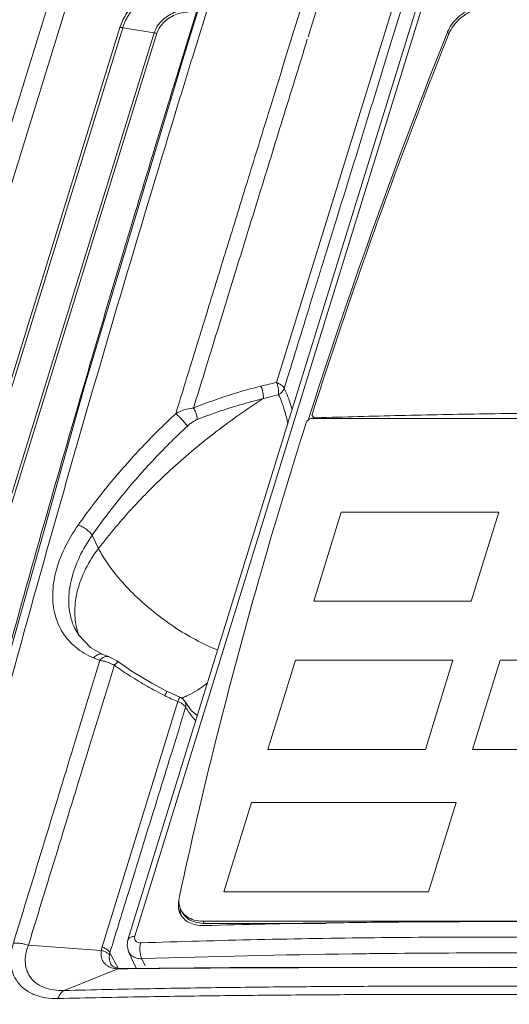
# Model space of a CAD drawing. Header units: millimetres. Extents: x -473 to 23648, y -382 to 1866.
# Tile 104 of 256: x 3165 to 3208, y 516 to 602. Entities that reach past the tile are written whole.
import ezdxf

# ---------------------------------------------------------------- set-up
doc = ezdxf.new("R2010")
doc.units = ezdxf.units.MM
doc.header["$LTSCALE"] = 80
doc.layers.get('0').update_dxf_attribs({"linetype": 'CONTINUOUS'})
doc.layers.add('05_ALL_CURVES', color=7, linetype='CONTINUOUS')

msp = doc.modelspace()

# ---------------------------------------------------------------- linework, layer by layer
at = {"color": 0, "linetype": 'Continuous', "lineweight": 0}
for p, q in [((3184.988, 615.642), (3179.884, 599.125)), ((3183.993, 615.008), (3179.151, 599.341)), ((3172.069, 614.151), (3140.237, 511.143)), ((3170.117, 613.172), (3138.286, 510.164)), ((3188.624, 600.925), (3191.11, 608.971)), ((3190.037, 600.941), (3192.46, 608.783)), ((3196.533, 600.532), (3198.033, 605.386)), ((3200.352, 604.535), (3174.838, 521.972)), ((3197.199, 600.032), (3198.699, 604.886)), ((3199.747, 604.209), (3174.233, 521.647)), ((3180.26, 603.133), (3178.67, 597.987)), ((3145.524, 511.143), (3173.531, 601.774)), ((3145.771, 511.122), (3173.778, 601.753)), ((3176.532, 601.298), (3148.525, 510.667)), ((3176.779, 601.277), (3148.772, 510.646)), ((3176.532, 601.298), (3173.778, 601.753)), ((3202.243, 601.285), (3202.28, 601.378)), ((3202.364, 601.209), (3202.28, 601.378)), ((3187.28, 570.591), (3196.533, 600.532)), ((3177.642, 594.652), (3177.525, 594.27)), ((3190.076, 567.373), (3190.132, 567.548)), ((3190.132, 567.548), (3190.191, 567.732)), ((3190.191, 567.732), (3190.254, 567.93)), ((3190.53, 567.444), (3190.426, 567.655)), ((3212.897, 567.444), (3190.448, 567.444)), ((3190.773, 567.444), (3190.748, 567.496)), ((3171.652, 556.03), (3171.088, 557.178)), ((3169.582, 548.967), (3169.574, 548.983)), ((3172.112, 546.69), (3172.041, 546.72)), ((3172.042, 546.72), (3172.042, 546.72)), ((3172.553, 546.515), (3172.557, 546.514)), ((3172.706, 546.454), (3172.553, 546.515)), ((3173.248, 546.155), (3172.706, 546.454)), ((3173.39, 546.057), (3173.248, 546.155)), ((3171.959, 521.029), (3178.619, 542.571)), ((3179.241, 542.562), (3179.24, 542.563)), ((3179.819, 541.773), (3179.241, 542.563)), ((3180.327, 541.366), (3179.819, 541.773)), ((3180.829, 523.287), (3180.921, 523.101)), ((3180.829, 523.287), (3232.615, 523.287)), ((3180.924, 522.908), (3180.891, 522.907)), ((3180.921, 523.101), (3191.618, 523.101)), ((3165.499, 521.185), (3171.893, 520.716)), ((3172.648, 520.521), (3173.377, 519.176)), ((3174.967, 519.156), (3174.294, 520.599)), ((3175.456, 519.994), (3175.508, 519.996)), ((3175.749, 519.381), (3175.456, 519.994)), ((3168.626, 517.202), (3173.331, 519.113)), ((3172.788, 519.444), (3172.742, 519.517)), ((3172.746, 519.509), (3172.742, 519.516)), ((3173.028, 519.255), (3172.788, 519.444)), ((3173.489, 519.151), (3173.028, 519.255)), ((3173.331, 519.113), (3173.489, 519.151)), ((3173.489, 519.151), (3173.49, 519.151)), ((3173.786, 519.148), (3173.49, 519.151)), ((3173.68, 519.111), (3173.786, 519.148)), ((3173.787, 519.112), (3173.68, 519.111)), ((3205.456, 519.23), (3205.524, 519.245)), ((3205.524, 519.23), (3205.456, 519.23))]:
    msp.add_line(p, q, dxfattribs=at)
for points in [[(3179.151, 599.341), (3170.458, 570.352), (3162.174, 540.927)], [(3172.042, 546.72), (3170.959, 547.334), (3169.912, 548.404), (3169.574, 548.983)], [(3172.557, 546.514), (3172.516, 546.529), (3172.112, 546.69)], [(3177.668, 543.475), (3176.339, 544.179), (3174.603, 545.227), (3173.39, 546.058)], [(3178.773, 542.967), (3178.589, 543.046), (3177.893, 543.364), (3177.668, 543.475)], [(3174.233, 521.647), (3174.164, 521.213), (3174.238, 520.741), (3174.296, 520.596)], [(3205.524, 519.245), (3194.1, 519.237), (3183.181, 519.211), (3173.786, 519.148)], [(3237.365, 519.148), (3227.947, 519.211), (3217.001, 519.237), (3205.524, 519.245)]]:
    msp.add_lwpolyline(points, dxfattribs=at)
for centre, radius, start, end in [((3676.041, 412.159), 510.15, 158.23952, 162.22115), ((4926.425, 60.332), 1827.759, 162.855465, 163.009889), ((4893.007, 70.31), 1792.884, 163.002773, 165.165335), ((3192.165, 545.606), 25.458, 101.06313, 104.26264), ((3192.975, 544.499), 25.626, 102.44739, 105.54116), ((3175.683, 550.387), 6.104, 193.11855, 195.44202), ((3175.638, 550.375), 6.057, 195.44801, 199.47277), ((3175.778, 557.102), 11.625, 246.85296, 248.34663), ((3175.882, 557.358), 11.901, 248.33223, 249.80624), ((3170.964, 541.832), 4.45, 62.24192, 65.20873), ((3190.896, 570.549), 30.544, 234.21754, 234.46265), ((3186.227, 560.663), 19.626, 243.45063, 247.19242), ((3175.967, 550.246), 7.95, 293.25504, 296.4754), ((3178.062, 540.984), 1.682, 62.78078, 70.64916), ((3178.388, 542.049), 0.996, 43.24528, 67.2268), ((3176.19, 549.733), 7.391, 291.49857, 293.23539), ((3178.378, 542.041), 1.008, 31.20709, 43.21114), ((3180.402, 524.677), 1.744, 184.83189, 193.38509), ((3180.309, 524.655), 1.649, 193.39066, 200.56092), ((3180.229, 524.625), 1.563, 200.57211, 206.17999), ((3180.714, 524.375), 1.903, 178.73935, 181.73974), ((3180.632, 524.373), 1.821, 181.73959, 184.85329), ((3180.577, 524.368), 1.766, 184.85856, 188.80468), ((3180.252, 524.994), 1.546, 206.05446, 212.27451), ((3180.237, 524.985), 1.528, 212.29424, 213.60796), ((3180.256, 524.998), 1.552, 213.60935, 215.45056), ((3206.291, -409.224), 932.477, 90.901696, 91.558859), ((3180.921, 526.305), 3.204, 267.95263, 270.00603), ((3173.663, 520.504), 1.783, 162.9028, 173.19371), ((3205.908, -393.008), 913.509, 90.753087, 91.907072), ((3173.55, 525.772), 6.662, 268.11723, 269.47403), ((3173.559, 526.608), 7.498, 269.45895, 270.91968)]:
    msp.add_arc(centre, radius, start, end, dxfattribs=at)
for points, knots in [([(3173.531, 601.774), (3173.653, 602.171), (3174.031, 602.967), (3174.884, 604.024), (3175.991, 604.934), (3177.279, 605.633), (3178.661, 606.077), (3179.615, 606.185), (3180.08, 606.185)], [0, 0, 0, 0, 1.246681, 2.607385, 4.046179, 5.518785, 6.978076, 8.374447, 8.374447, 8.374447, 8.374447]), ([(3173.778, 601.753), (3173.896, 602.134), (3174.257, 602.893), (3175.072, 603.903), (3176.128, 604.77), (3177.356, 605.436), (3178.673, 605.859), (3179.584, 605.963), (3180.028, 605.963)], [0, 0, 0, 0, 1.194035, 2.491337, 3.862866, 5.26647, 6.657368, 7.991275, 7.991275, 7.991275, 7.991275]), ([(3202.28, 601.378), (3202.367, 601.595), (3202.603, 602.021), (3203.092, 602.586), (3203.702, 603.071), (3204.397, 603.449), (3205.134, 603.696), (3205.643, 603.766), (3205.892, 603.772)], [0, 0, 0, 0, 0.697838, 1.446802, 2.229883, 3.024343, 3.805863, 4.552274, 4.552274, 4.552274, 4.552274]), ([(3206.011, 603.62), (3205.712, 603.612), (3205.098, 603.515), (3204.227, 603.17), (3203.44, 602.649), (3202.805, 601.999), (3202.503, 601.487), (3202.4, 601.226)], [0, 0, 0, 0, 0.898422, 1.845744, 2.790815, 3.708009, 4.549953, 4.549953, 4.549953, 4.549953]), ([(3179.587, 603.356), (3179.37, 603.356), (3178.925, 603.305), (3178.282, 603.099), (3177.682, 602.774), (3177.166, 602.351), (3176.767, 601.857), (3176.589, 601.485), (3176.532, 601.298)], [0, 0, 0, 0, 0.651639, 1.330555, 2.015728, 2.685071, 3.319371, 3.906294, 3.906294, 3.906294, 3.906294]), ([(3179.535, 603.133), (3179.34, 603.133), (3178.94, 603.088), (3178.359, 602.902), (3177.817, 602.608), (3177.35, 602.225), (3176.99, 601.78), (3176.831, 601.445), (3176.779, 601.277)], [0, 0, 0, 0, 0.583897, 1.197647, 1.818196, 2.424057, 2.99715, 3.523118, 3.523118, 3.523118, 3.523118]), ([(3173.531, 601.774), (3173.558, 601.774), (3173.612, 601.773), (3173.695, 601.766), (3173.75, 601.758), (3173.778, 601.753)], [0, 0, 0, 0, 0.0810909, 0.1641341, 0.2487491, 0.2487491, 0.2487491, 0.2487491]), ([(3176.532, 601.298), (3176.559, 601.293), (3176.615, 601.286), (3176.698, 601.279), (3176.752, 601.277), (3176.779, 601.277)], [0, 0, 0, 0, 0.0846171, 0.1676623, 0.2487558, 0.2487558, 0.2487558, 0.2487558]), ([(3178.428, 567.858), (3178.995, 569.7), (3180.101, 573.297), (3181.747, 578.64), (3183.378, 583.932), (3185.049, 589.349), (3186.802, 595.028), (3188.003, 598.916), (3188.624, 600.925)], [0, 0, 0, 0, 5.779558, 11.290471, 16.771439, 22.394872, 28.295725, 34.602349, 34.602349, 34.602349, 34.602349]), ([(3202.4, 601.226), (3200.93, 597.538), (3198.084, 590.158), (3194.088, 579.039), (3191.608, 571.597), (3190.417, 567.877)], [0, 0, 0, 0, 11.910571, 23.725169, 35.443221, 35.443221, 35.443221, 35.443221]), ([(3179.984, 568.353), (3180.642, 570.49), (3181.932, 574.678), (3183.864, 580.943), (3185.81, 587.251), (3187.849, 593.858), (3189.248, 598.387), (3189.974, 600.737)], [0, 0, 0, 0, 6.706954, 13.145554, 19.669455, 26.510537, 33.889857, 33.889857, 33.889857, 33.889857]), ([(3187.948, 570.09), (3188.663, 572.403), (3190.152, 577.224), (3192.441, 584.635), (3194.81, 592.303), (3196.405, 597.462), (3197.199, 600.032)], [0, 0, 0, 0, 7.262953, 15.137199, 23.269317, 31.338413, 31.338413, 31.338413, 31.338413]), ([(3177.525, 594.27), (3176.631, 591.353), (3174.482, 584.281), (3171.143, 573.047), (3167.532, 560.569), (3164.02, 548.091), (3161.194, 537.759), (3159.541, 531.586), (3159.007, 529.577)], [0, 0, 0, 0, 9.155072, 22.171462, 35.160625, 48.123042, 61.059197, 67.295434, 67.295434, 67.295434, 67.295434]), ([(3179.984, 568.353), (3180.594, 568.601), (3181.854, 569.077), (3183.825, 569.722), (3185.189, 570.101), (3185.893, 570.279)], [0, 0, 0, 0, 1.975145, 4.039913, 6.219404, 6.219404, 6.219404, 6.219404]), ([(3185.893, 570.279), (3185.948, 570.165), (3186.038, 569.921), (3186.112, 569.553), (3186.12, 569.304), (3186.109, 569.188)], [0, 0, 0, 0, 0.382559, 0.773777, 1.123547, 1.123547, 1.123547, 1.123547]), ([(3187.28, 570.591), (3187.329, 570.573), (3187.429, 570.532), (3187.577, 570.454), (3187.721, 570.356), (3187.85, 570.236), (3187.921, 570.141), (3187.948, 570.09)], [0, 0, 0, 0, 0.1568324, 0.3245814, 0.4998879, 0.6778893, 0.8519625, 0.8519625, 0.8519625, 0.8519625]), ([(3187.28, 570.591), (3187.331, 570.48), (3187.398, 570.239), (3187.462, 569.88), (3187.458, 569.637), (3187.451, 569.522)], [0, 0, 0, 0, 0.366423, 0.745527, 1.090804, 1.090804, 1.090804, 1.090804]), ([(3187.948, 570.09), (3187.923, 570.016), (3187.845, 569.868), (3187.673, 569.677), (3187.53, 569.569), (3187.451, 569.522)], [0, 0, 0, 0, 0.2348951, 0.4931386, 0.7674864, 0.7674864, 0.7674864, 0.7674864]), ([(3187.948, 570.09), (3188.188, 569.602), (3188.422, 568.975), (3188.608, 568.336), (3188.641, 568.218)], [0, 0, 0, 0, 1.630365, 1.997155, 1.997155, 1.997155, 1.997155]), ([(3171.652, 556.03), (3172.615, 557.289), (3174.687, 559.746), (3178.148, 563.174), (3181.962, 566.356), (3184.696, 568.278), (3186.109, 569.188)], [0, 0, 0, 0, 4.753914, 9.627219, 14.597427, 19.638722, 19.638722, 19.638722, 19.638722]), ([(3180.308, 567.34), (3180.907, 567.578), (3182.144, 568.037), (3184.079, 568.655), (3185.418, 569.017), (3186.109, 569.188)], [0, 0, 0, 0, 1.933957, 3.956579, 6.092131, 6.092131, 6.092131, 6.092131]), ([(3187.451, 569.522), (3187.67, 569.077), (3187.978, 568.226), (3188.182, 567.349), (3188.257, 566.953)], [0, 0, 0, 0, 1.488401, 2.698581, 2.698581, 2.698581, 2.698581]), ([(3178.428, 567.858), (3178.575, 567.943), (3178.892, 568.101), (3179.413, 568.277), (3179.79, 568.34), (3179.984, 568.353)], [0, 0, 0, 0, 0.507001, 1.060748, 1.644525, 1.644525, 1.644525, 1.644525]), ([(3179.984, 568.353), (3180.051, 568.25), (3180.166, 568.029), (3180.277, 567.687), (3180.309, 567.451), (3180.308, 567.34)], [0, 0, 0, 0, 0.369491, 0.741876, 1.076199, 1.076199, 1.076199, 1.076199]), ([(3169.864, 558.072), (3170.676, 559.229), (3172.407, 561.514), (3175.268, 564.784), (3177.346, 566.852), (3178.428, 567.858)], [0, 0, 0, 0, 4.240018, 8.592118, 13.025974, 13.025974, 13.025974, 13.025974]), ([(3178.428, 567.858), (3178.518, 567.79), (3178.705, 567.624), (3178.977, 567.35), (3179.23, 567.06), (3179.382, 566.862), (3179.444, 566.767)], [0, 0, 0, 0, 0.339592, 0.74821, 1.156538, 1.495315, 1.495315, 1.495315, 1.495315]), ([(3179.444, 566.767), (3179.525, 566.843), (3179.7, 566.992), (3179.987, 567.188), (3180.198, 567.296), (3180.308, 567.34)], [0, 0, 0, 0, 0.334137, 0.68745, 1.041708, 1.041708, 1.041708, 1.041708]), ([(3190.448, 567.444), (3190.365, 567.444), (3190.195, 567.405), (3189.986, 567.268), (3189.891, 567.129), (3189.868, 567.055)], [0, 0, 0, 0, 0.2508132, 0.5063719, 0.7365797, 0.7365797, 0.7365797, 0.7365797]), ([(3190.417, 567.877), (3190.402, 567.829), (3190.392, 567.751), (3190.415, 567.678), (3190.426, 567.655)], [0, 0, 0, 0, 0.1497569, 0.2256193, 0.2256193, 0.2256193, 0.2256193]), ([(3212.972, 567.931), (3210.492, 567.912), (3205.543, 567.854), (3198.135, 567.709), (3193.207, 567.573), (3190.748, 567.496)], [0, 0, 0, 0, 7.439087, 14.848797, 22.228203, 22.228203, 22.228203, 22.228203]), ([(3171.088, 557.178), (3171.88, 558.312), (3173.57, 560.55), (3176.361, 563.754), (3178.388, 565.781), (3179.444, 566.767)], [0, 0, 0, 0, 4.147526, 8.403709, 12.739109, 12.739109, 12.739109, 12.739109]), ([(3189.868, 567.055), (3188.405, 562.451), (3185.633, 553.24), (3181.921, 539.367), (3179.75, 530.088), (3178.744, 525.454)], [0, 0, 0, 0, 14.493796, 28.851947, 43.076863, 43.076863, 43.076863, 43.076863]), ([(3171.208, 546.413), (3170.656, 546.649), (3169.629, 547.25), (3168.445, 548.568), (3167.744, 550.201), (3167.55, 552.057), (3167.853, 554.054), (3168.628, 556.112), (3169.41, 557.426), (3169.864, 558.072)], [0, 0, 0, 0, 1.802083, 3.513316, 5.225529, 7.045357, 9.038369, 11.233424, 13.601856, 13.601856, 13.601856, 13.601856]), ([(3169.864, 558.072), (3169.981, 558.04), (3170.224, 557.936), (3170.565, 557.723), (3170.865, 557.469), (3171.031, 557.276), (3171.088, 557.178)], [0, 0, 0, 0, 0.364637, 0.787413, 1.201226, 1.541368, 1.541368, 1.541368, 1.541368]), ([(3169.574, 548.983), (3169.427, 549.285), (3169.119, 550.128), (3168.966, 551.642), (3169.246, 553.476), (3169.958, 555.37), (3170.674, 556.582), (3171.088, 557.178)], [0, 0, 0, 0, 1.006259, 2.673203, 4.504486, 6.525146, 8.705795, 8.705795, 8.705795, 8.705795]), ([(3169.739, 549.002), (3169.624, 549.495), (3169.502, 550.629), (3169.753, 552.422), (3170.477, 554.298), (3171.221, 555.466), (3171.652, 556.03)], [0, 0, 0, 0, 1.520044, 3.38395, 5.378129, 7.508671, 7.508671, 7.508671, 7.508671]), ([(3182.098, 547.104), (3181.596, 547.302), (3180.456, 547.822), (3178.724, 548.816), (3176.922, 550.078), (3175.238, 551.491), (3173.754, 552.984), (3172.542, 554.484), (3171.901, 555.522), (3171.652, 556.03)], [0, 0, 0, 0, 1.618078, 3.754436, 5.98278, 8.20918, 10.339857, 12.288418, 13.984095, 13.984095, 13.984095, 13.984095]), ([(3171.208, 546.413), (3171.288, 546.509), (3171.463, 546.668), (3171.769, 546.781), (3171.966, 546.752), (3172.041, 546.72)], [0, 0, 0, 0, 0.3726498, 0.6966961, 0.9438706, 0.9438706, 0.9438706, 0.9438706]), ([(3171.774, 546.188), (3171.849, 546.284), (3172.016, 546.445), (3172.236, 546.533), (3172.34, 546.541)], [0, 0, 0, 0, 0.3656742, 0.6806718, 0.6806718, 0.6806718, 0.6806718]), ([(3164.173, 521.353), (3165.082, 524.327), (3166.834, 530.058), (3169.368, 538.336), (3170.993, 543.64), (3171.774, 546.188)], [0, 0, 0, 0, 9.330135, 17.977179, 25.972356, 25.972356, 25.972356, 25.972356]), ([(3165.499, 521.185), (3166.4, 524.132), (3168.137, 529.805), (3170.65, 538), (3172.262, 543.248), (3173.036, 545.771)], [0, 0, 0, 0, 9.243303, 17.799234, 25.714741, 25.714741, 25.714741, 25.714741]), ([(3172.83, 545.873), (3172.753, 545.908), (3172.592, 545.977), (3172.337, 546.068), (3172.157, 546.117), (3172.063, 546.138)], [0, 0, 0, 0, 0.2528753, 0.5254654, 0.8125191, 0.8125191, 0.8125191, 0.8125191]), ([(3173.036, 545.771), (3173.105, 545.848), (3173.188, 545.913), (3173.351, 546.099), (3173.384, 546.057), (3173.385, 546.055)], [0, 0, 0, 0, 0.309894, 0.4544497, 0.4624932, 0.4624932, 0.4624932, 0.4624932]), ([(3177.454, 543.106), (3176.932, 543.367), (3175.909, 543.912), (3174.472, 544.779), (3173.565, 545.393), (3173.143, 545.694)], [0, 0, 0, 0, 1.75017, 3.476831, 5.033645, 5.033645, 5.033645, 5.033645]), ([(3181.223, 544.232), (3181.181, 544.199), (3180.647, 543.78), (3180.072, 543.408), (3179.511, 543.129)], [0, 0, 0, 0, 0.158432, 2.036338, 2.036338, 2.036338, 2.036338]), ([(3177.454, 543.106), (3177.504, 543.2), (3177.588, 543.29), (3177.632, 543.471), (3177.668, 543.475)], [0, 0, 0, 0, 0.3189451, 0.4267655, 0.4267655, 0.4267655, 0.4267655]), ([(3178.619, 542.571), (3178.662, 542.667), (3178.663, 542.789), (3178.797, 542.939), (3178.773, 542.967)], [0, 0, 0, 0, 0.3148312, 0.4253686, 0.4253686, 0.4253686, 0.4253686]), ([(3179.295, 542.067), (3179.276, 542.102), (3179.228, 542.174), (3179.13, 542.278), (3179.049, 542.344), (3179.002, 542.376)], [0, 0, 0, 0, 0.1173567, 0.2588956, 0.4286462, 0.4286462, 0.4286462, 0.4286462]), ([(3179.295, 542.067), (3179.326, 542.189), (3179.334, 542.37), (3179.263, 542.525), (3179.24, 542.562)], [0, 0, 0, 0, 0.3762772, 0.5063534, 0.5063534, 0.5063534, 0.5063534]), ([(3172.648, 520.521), (3172.898, 521.334), (3173.422, 523.035), (3174.241, 525.689), (3175.123, 528.549), (3176.067, 531.609), (3177.076, 534.879), (3178.159, 538.388), (3178.906, 540.809), (3179.295, 542.067)], [0, 0, 0, 0, 2.552912, 5.33799, 8.332134, 11.531618, 14.945189, 18.598095, 22.547989, 22.547989, 22.547989, 22.547989]), ([(3180.179, 540.922), (3180.052, 541.047), (3179.728, 541.408), (3179.453, 541.807), (3179.295, 542.067)], [0, 0, 0, 0, 0.536661, 1.449387, 1.449387, 1.449387, 1.449387]), ([(3178.744, 525.454), (3178.696, 525.232), (3178.675, 524.834), (3178.793, 524.459), (3178.863, 524.315)], [0, 0, 0, 0, 0.681441, 1.161569, 1.161569, 1.161569, 1.161569]), ([(3178.955, 524.129), (3178.979, 524.078), (3179.113, 523.837), (3179.485, 523.46), (3180.119, 523.177), (3180.582, 523.111), (3180.806, 523.103)], [0, 0, 0, 0, 0.167759, 0.826413, 1.540971, 2.214536, 2.214536, 2.214536, 2.214536]), ([(3178.992, 524.098), (3179.103, 523.942), (3179.419, 523.635), (3180.063, 523.348), (3180.567, 523.287), (3180.829, 523.287)], [0, 0, 0, 0, 0.57524, 1.289798, 2.077291, 2.077291, 2.077291, 2.077291]), ([(3180.891, 522.907), (3180.659, 522.9), (3180.212, 522.933), (3179.599, 523.136), (3179.26, 523.378), (3179.123, 523.518)], [0, 0, 0, 0, 0.694823, 1.331347, 1.917953, 1.917953, 1.917953, 1.917953]), ([(3221.76, 523.137), (3219.595, 523.17), (3211.675, 523.268), (3201.626, 523.268), (3193.744, 523.171), (3191.617, 523.137)], [0, 0, 0, 0, 6.495422, 23.76126, 30.143396, 30.143396, 30.143396, 30.143396]), ([(3174.838, 521.972), (3174.734, 521.969), (3174.545, 521.941), (3174.323, 521.82), (3174.25, 521.697), (3174.234, 521.647)], [0, 0, 0, 0, 0.3134144, 0.5678737, 0.7261846, 0.7261846, 0.7261846, 0.7261846]), ([(3174.838, 521.972), (3174.82, 521.913), (3174.802, 521.791), (3174.85, 521.614), (3174.973, 521.478), (3175.15, 521.399), (3175.284, 521.387), (3175.354, 521.39)], [0, 0, 0, 0, 0.1875587, 0.3599799, 0.5321244, 0.7192293, 0.9284687, 0.9284687, 0.9284687, 0.9284687]), ([(3175.354, 521.39), (3175.32, 521.278), (3175.277, 521.035), (3175.274, 520.664), (3175.329, 520.308), (3175.405, 520.087), (3175.456, 519.994)], [0, 0, 0, 0, 0.349866, 0.735022, 1.108697, 1.42695, 1.42695, 1.42695, 1.42695]), ([(3175.354, 521.39), (3182.186, 521.618), (3195.93, 521.92), (3216.657, 521.918), (3230.545, 521.615), (3237.521, 521.39)], [0, 0, 0, 0, 20.507538, 41.237102, 62.177556, 62.177556, 62.177556, 62.177556]), ([(3168.089, 516.5), (3167.725, 516.49), (3166.997, 516.537), (3165.966, 516.808), (3165.107, 517.307), (3164.5, 517.952), (3164.135, 518.655), (3163.96, 519.367), (3163.932, 520.062), (3164.007, 520.725), (3164.111, 521.149), (3164.173, 521.353)], [0, 0, 0, 0, 1.09022, 2.176029, 3.170031, 4.028008, 4.798821, 5.520496, 6.210772, 6.874488, 7.515763, 7.515763, 7.515763, 7.515763]), ([(3164.173, 521.353), (3164.314, 521.368), (3164.608, 521.373), (3165.054, 521.316), (3165.352, 521.236), (3165.499, 521.185)], [0, 0, 0, 0, 0.425143, 0.878786, 1.345286, 1.345286, 1.345286, 1.345286]), ([(3168.626, 517.202), (3168.318, 517.19), (3167.7, 517.221), (3166.826, 517.441), (3166.105, 517.857), (3165.606, 518.399), (3165.324, 518.988), (3165.207, 519.578), (3165.22, 520.148), (3165.321, 520.685), (3165.432, 521.024), (3165.499, 521.185)], [0, 0, 0, 0, 0.926415, 1.84522, 2.676624, 3.386828, 4.020438, 4.611707, 5.176235, 5.721422, 6.244161, 6.244161, 6.244161, 6.244161]), ([(3172.442, 519.361), (3172.365, 519.41), (3172.215, 519.528), (3172.034, 519.757), (3171.911, 520.039), (3171.856, 520.367), (3171.872, 520.597), (3171.893, 520.716)], [0, 0, 0, 0, 0.275338, 0.565196, 0.866986, 1.190111, 1.551821, 1.551821, 1.551821, 1.551821]), ([(3171.893, 520.716), (3171.996, 520.694), (3172.189, 520.635), (3172.436, 520.499), (3172.563, 520.374), (3172.605, 520.306)], [0, 0, 0, 0, 0.3174087, 0.6015225, 0.8394226, 0.8394226, 0.8394226, 0.8394226]), ([(3171.959, 521.029), (3172.06, 520.994), (3172.25, 520.909), (3172.487, 520.739), (3172.607, 520.596), (3172.648, 520.521)], [0, 0, 0, 0, 0.3219484, 0.6177212, 0.8715983, 0.8715983, 0.8715983, 0.8715983]), ([(3172.605, 520.306), (3172.609, 520.344), (3172.619, 520.416), (3172.637, 520.487), (3172.648, 520.521)], [0, 0, 0, 0, 0.1128543, 0.2193198, 0.2193198, 0.2193198, 0.2193198]), ([(3174.296, 520.596), (3174.304, 520.58), (3174.372, 520.445), (3174.577, 520.215), (3174.985, 520.026), (3175.295, 519.992), (3175.456, 519.994)], [0, 0, 0, 0, 0.054281, 0.455559, 0.891015, 1.375433, 1.375433, 1.375433, 1.375433]), ([(3193.902, 520.423), (3194.578, 520.432), (3202.153, 520.524), (3215.972, 520.522), (3229.111, 520.251), (3235.35, 520.062)], [0, 0, 0, 0, 2.028169, 22.728546, 41.452045, 41.452045, 41.452045, 41.452045]), ([(3172.742, 519.516), (3172.708, 519.579), (3172.644, 519.732), (3172.591, 520), (3172.594, 520.201), (3172.605, 520.306)], [0, 0, 0, 0, 0.2149116, 0.4939339, 0.8126398, 0.8126398, 0.8126398, 0.8126398]), ([(3172.901, 519.169), (3172.823, 519.188), (3172.664, 519.24), (3172.514, 519.315), (3172.442, 519.361)], [0, 0, 0, 0, 0.2426749, 0.4994123, 0.4994123, 0.4994123, 0.4994123]), ([(3173.331, 519.113), (3173.261, 519.115), (3173.117, 519.125), (3172.974, 519.151), (3172.901, 519.169)], [0, 0, 0, 0, 0.2085099, 0.433826, 0.433826, 0.433826, 0.433826]), ([(3205.456, 519.23), (3204.792, 519.23), (3203.439, 519.229), (3201.397, 519.228), (3199.339, 519.227), (3197.298, 519.224), (3195.259, 519.222), (3193.172, 519.218), (3190.959, 519.214), (3188.557, 519.208), (3185.944, 519.2), (3183.203, 519.19), (3180.498, 519.176), (3177.992, 519.16), (3175.785, 519.139), (3174.415, 519.122), (3173.787, 519.112)], [0, 0, 0, 0, 1.989912, 4.058725, 6.125757, 8.164806, 10.183066, 12.24179, 14.425882, 16.823151, 19.446161, 22.264944, 25.047256, 27.56133, 29.783045, 31.669432, 31.669432, 31.669432, 31.669432]), ([(3237.262, 519.111), (3236.603, 519.121), (3235.228, 519.139), (3233.079, 519.158), (3230.753, 519.174), (3228.242, 519.187), (3225.546, 519.198), (3222.787, 519.207), (3220.153, 519.213), (3217.779, 519.218), (3215.633, 519.222), (3213.583, 519.224), (3211.548, 519.227), (3209.497, 519.228), (3207.486, 519.229), (3206.162, 519.23), (3205.524, 519.23)], [0, 0, 0, 0, 1.976562, 4.123946, 6.447577, 8.955303, 11.657193, 14.534863, 17.233609, 19.557304, 21.657396, 23.673572, 25.705277, 27.76424, 29.824635, 31.737796, 31.737796, 31.737796, 31.737796]), ([(3168.088, 516.5), (3168.13, 516.607), (3168.222, 516.801), (3168.402, 517.044), (3168.55, 517.162), (3168.626, 517.202)], [0, 0, 0, 0, 0.3422571, 0.6414822, 0.8998905, 0.8998905, 0.8998905, 0.8998905]), ([(3201.878, 517.586), (3199.947, 517.586), (3195.952, 517.579), (3189.746, 517.543), (3183.112, 517.477), (3176.024, 517.37), (3171.145, 517.266), (3168.626, 517.202)], [0, 0, 0, 0, 5.792958, 11.987198, 18.615776, 25.695571, 33.255089, 33.255089, 33.255089, 33.255089]), ([(3237.212, 517.202), (3233.704, 517.28), (3227.107, 517.403), (3217.769, 517.516), (3209.499, 517.574), (3204.319, 517.586), (3201.878, 517.586)], [0, 0, 0, 0, 10.525301, 19.796604, 28.013942, 35.336454, 35.336454, 35.336454, 35.336454]), ([(3201.405, 516.861), (3199.466, 516.861), (3195.455, 516.853), (3189.23, 516.819), (3182.582, 516.757), (3175.488, 516.659), (3170.608, 516.561), (3168.089, 516.5)], [0, 0, 0, 0, 5.817907, 12.033493, 18.676167, 25.760497, 33.319245, 33.319245, 33.319245, 33.319245]), ([(3236.939, 516.5), (3233.412, 516.576), (3226.776, 516.689), (3217.384, 516.794), (3209.066, 516.849), (3203.858, 516.861), (3201.405, 516.861)], [0, 0, 0, 0, 10.583722, 19.91249, 28.177313, 35.536328, 35.536328, 35.536328, 35.536328])]:
    msp.add_open_spline(points, degree=3, knots=knots, dxfattribs=at)
for points in [[(3178.67, 597.987), (3178.326, 596.876), (3177.984, 595.764), (3177.642, 594.652)], [(3190.426, 567.655), (3190.436, 567.636), (3190.448, 567.618), (3190.462, 567.602)], [(3190.462, 567.602), (3190.493, 567.565), (3190.537, 567.537), (3190.583, 567.52)], [(3190.583, 567.52), (3190.635, 567.501), (3190.693, 567.494), (3190.748, 567.496)], [(3172.34, 546.541), (3172.412, 546.547), (3172.486, 546.539), (3172.553, 546.515)], [(3172.063, 546.138), (3171.968, 546.16), (3171.871, 546.177), (3171.774, 546.188)], [(3179.002, 542.376), (3178.948, 542.414), (3178.89, 542.449), (3178.831, 542.48)], [(3178.664, 524.53), (3178.647, 524.731), (3178.664, 524.937), (3178.708, 525.134)], [(3178.916, 523.772), (3178.877, 523.877), (3178.849, 523.987), (3178.831, 524.098)], [(3179.123, 523.518), (3179.003, 523.64), (3178.902, 523.782), (3178.826, 523.935)]]:
    msp.add_open_spline(points, degree=3, dxfattribs=at)
at = {"layer": '05_ALL_CURVES', "color": 0, "linetype": 'Continuous', "lineweight": 0}
for p, q in [((3190.537, 551.386), (3192.957, 559.219)), ((3192.957, 559.219), (3206.773, 559.219)), ((3206.773, 559.219), (3204.352, 551.386)), ((3204.352, 551.386), (3190.537, 551.386)), ((3186.518, 538.382), (3188.939, 546.216)), ((3188.939, 546.216), (3202.755, 546.216)), ((3202.755, 546.216), (3200.334, 538.382)), ((3204.479, 538.382), (3206.9, 546.216)), ((3206.9, 546.216), (3220.715, 546.216)), ((3200.334, 538.382), (3186.518, 538.382)), ((3218.295, 538.382), (3204.479, 538.382)), ((3182.652, 525.873), (3185.073, 533.706)), ((3185.073, 533.706), (3203.034, 533.706)), ((3203.034, 533.706), (3200.613, 525.873)), ((3200.613, 525.873), (3182.652, 525.873))]:
    msp.add_line(p, q, dxfattribs=at)

doc.saveas('drawing.dxf')
